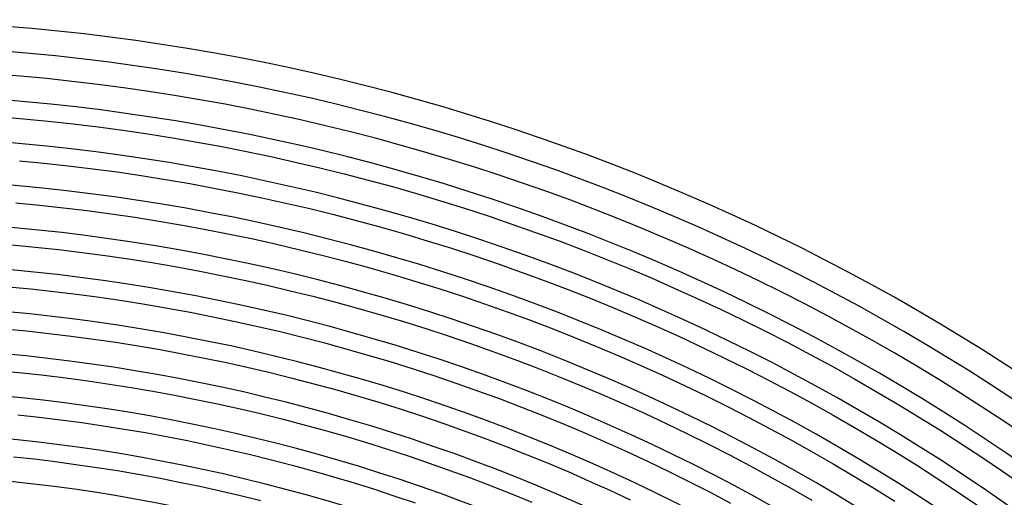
# Model space of a CAD drawing. Header units: millimetres. Extents: x -385 to 385, y -385 to 385.
# Tile 105 of 113: x 29 to 187, y 269 to 345. Entities that reach past the tile are written whole.
import ezdxf

# ---------------------------------------------------------------- set-up
doc = ezdxf.new("R2010")
doc.units = ezdxf.units.MM
doc.layers.add('THICK', color=7, linetype='Continuous')

msp = doc.modelspace()

# ---------------------------------------------------------------- linework, layer by layer
at = {"layer": 'THICK'}
for p, q in [((26.03, 329.47), (30.03, 329.13)), ((30.03, 329.13), (34.02, 328.74)), ((34.02, 328.74), (38, 328.31)), ((38, 328.31), (41.98, 327.82)), ((41.98, 327.82), (45.95, 327.29)), ((45.95, 327.29), (49.92, 326.71)), ((49.92, 326.71), (53.88, 326.08)), ((53.88, 326.08), (57.83, 325.4)), ((57.83, 325.4), (61.77, 324.68)), ((61.77, 324.68), (65.71, 323.9)), ((65.71, 323.9), (69.63, 323.08)), ((69.63, 323.08), (73.54, 322.21)), ((29.41, 322.41), (33.32, 322.03)), ((33.32, 322.03), (37.22, 321.6)), ((37.22, 321.6), (41.12, 321.13)), ((73.54, 322.21), (77.45, 321.3)), ((41.12, 321.13), (45.01, 320.61)), ((45.01, 320.61), (48.9, 320.04)), ((48.9, 320.04), (52.78, 319.42)), ((77.45, 321.3), (81.34, 320.33)), ((81.34, 320.33), (85.22, 319.32)), ((52.78, 319.42), (56.65, 318.76)), ((56.65, 318.76), (60.51, 318.04)), ((85.22, 319.32), (89.08, 318.27)), ((60.51, 318.04), (64.36, 317.29)), ((64.36, 317.29), (68.21, 316.48)), ((89.08, 318.27), (92.94, 317.16)), ((92.94, 317.16), (96.78, 316.01)), ((28.8, 315.69), (32.63, 315.32)), ((32.63, 315.32), (36.45, 314.9)), ((68.21, 316.48), (72.04, 315.63)), ((72.04, 315.63), (75.86, 314.74)), ((96.78, 316.01), (100.6, 314.82)), ((36.45, 314.9), (40.26, 314.43)), ((40.26, 314.43), (44.08, 313.92)), ((44.08, 313.92), (47.88, 313.36)), ((75.86, 314.74), (79.68, 313.79)), ((79.68, 313.79), (83.48, 312.8)), ((100.6, 314.82), (104.41, 313.57)), ((104.41, 313.57), (108.21, 312.28)), ((47.88, 313.36), (51.68, 312.76)), ((51.68, 312.76), (55.47, 312.11)), ((55.47, 312.11), (59.25, 311.41)), ((83.48, 312.8), (87.26, 311.77)), ((108.21, 312.28), (111.99, 310.95)), ((59.25, 311.41), (63.02, 310.67)), ((63.02, 310.67), (66.79, 309.89)), ((87.26, 311.77), (91.04, 310.69)), ((91.04, 310.69), (94.8, 309.56)), ((111.99, 310.95), (115.75, 309.57)), ((28.19, 308.97), (31.93, 308.6)), ((66.79, 309.89), (70.54, 309.05)), ((70.54, 309.05), (74.28, 308.17)), ((94.8, 309.56), (98.55, 308.39)), ((115.75, 309.57), (119.5, 308.14)), ((31.93, 308.6), (35.67, 308.19)), ((35.67, 308.19), (39.41, 307.74)), ((39.41, 307.74), (43.14, 307.24)), ((74.28, 308.17), (78.02, 307.25)), ((78.02, 307.25), (81.74, 306.28)), ((98.55, 308.39), (102.28, 307.17)), ((119.5, 308.14), (123.23, 306.67)), ((43.14, 307.24), (46.86, 306.69)), ((46.86, 306.69), (50.58, 306.1)), ((50.58, 306.1), (54.29, 305.46)), ((81.74, 306.28), (85.45, 305.27)), ((102.28, 307.17), (106, 305.91)), ((106, 305.91), (109.7, 304.6)), ((123.23, 306.67), (126.94, 305.15)), ((54.29, 305.46), (57.99, 304.78)), ((57.99, 304.78), (61.68, 304.06)), ((85.45, 305.27), (89.14, 304.21)), ((89.14, 304.21), (92.82, 303.1)), ((109.7, 304.6), (113.39, 303.24)), ((126.94, 305.15), (130.63, 303.59)), ((61.68, 304.06), (65.36, 303.29)), ((65.36, 303.29), (69.04, 302.47)), ((92.82, 303.1), (96.49, 301.96)), ((113.39, 303.24), (117.06, 301.85)), ((130.63, 303.59), (134.3, 301.98)), ((27.57, 302.24), (31.24, 301.89)), ((31.24, 301.89), (34.9, 301.49)), ((34.9, 301.49), (38.55, 301.04)), ((38.55, 301.04), (42.2, 300.55)), ((69.04, 302.47), (72.7, 301.61)), ((72.7, 301.61), (76.35, 300.71)), ((96.49, 301.96), (100.15, 300.76)), ((117.06, 301.85), (120.71, 300.4)), ((134.3, 301.98), (137.96, 300.33)), ((42.2, 300.55), (45.84, 300.02)), ((45.84, 300.02), (49.48, 299.44)), ((49.48, 299.44), (53.1, 298.82)), ((76.35, 300.71), (80, 299.76)), ((80, 299.76), (83.63, 298.77)), ((100.15, 300.76), (103.79, 299.53)), ((103.79, 299.53), (107.42, 298.25)), ((120.71, 300.4), (124.35, 298.92)), ((137.96, 300.33), (141.59, 298.63)), ((53.1, 298.82), (56.73, 298.15)), ((56.73, 298.15), (60.34, 297.44)), ((83.63, 298.77), (87.24, 297.73)), ((107.42, 298.25), (111.03, 296.92)), ((124.35, 298.92), (127.96, 297.39)), ((141.59, 298.63), (145.2, 296.9)), ((60.34, 297.44), (63.94, 296.69)), ((63.94, 296.69), (67.54, 295.89)), ((87.24, 297.73), (90.85, 296.65)), ((90.85, 296.65), (94.44, 295.53)), ((111.03, 296.92), (114.62, 295.55)), ((127.96, 297.39), (131.56, 295.81)), ((145.2, 296.9), (148.79, 295.11)), ((26.96, 295.52), (30.54, 295.17)), ((30.54, 295.17), (34.12, 294.78)), ((34.12, 294.78), (37.69, 294.35)), ((67.54, 295.89), (71.12, 295.05)), ((71.12, 295.05), (74.69, 294.17)), ((94.44, 295.53), (98.02, 294.36)), ((114.62, 295.55), (118.2, 294.14)), ((131.56, 295.81), (135.14, 294.2)), ((148.79, 295.11), (152.36, 293.29)), ((37.69, 294.35), (41.26, 293.87)), ((41.26, 293.87), (44.82, 293.35)), ((44.82, 293.35), (48.38, 292.78)), ((74.69, 294.17), (78.26, 293.24)), ((78.26, 293.24), (81.81, 292.27)), ((98.02, 294.36), (101.58, 293.15)), ((101.58, 293.15), (105.13, 291.9)), ((118.2, 294.14), (121.75, 292.69)), ((135.14, 294.2), (138.7, 292.54)), ((152.36, 293.29), (155.91, 291.42)), ((48.38, 292.78), (51.92, 292.17)), ((51.92, 292.17), (55.46, 291.52)), ((55.46, 291.52), (59, 290.83)), ((81.81, 292.27), (85.35, 291.25)), ((105.13, 291.9), (108.66, 290.6)), ((121.75, 292.69), (125.3, 291.19)), ((138.7, 292.54), (142.24, 290.83)), ((59, 290.83), (62.52, 290.09)), ((62.52, 290.09), (66.03, 289.31)), ((85.35, 291.25), (88.87, 290.2)), ((88.87, 290.2), (92.39, 289.1)), ((108.66, 290.6), (112.18, 289.26)), ((125.3, 291.19), (128.82, 289.65)), ((142.24, 290.83), (145.75, 289.08)), ((155.91, 291.42), (159.43, 289.5)), ((26.35, 288.8), (29.85, 288.46)), ((29.85, 288.46), (33.34, 288.08)), ((66.03, 289.31), (69.54, 288.49)), ((69.54, 288.49), (73.03, 287.62)), ((92.39, 289.1), (95.88, 287.96)), ((112.18, 289.26), (115.68, 287.88)), ((128.82, 289.65), (132.32, 288.06)), ((145.75, 289.08), (149.25, 287.3)), ((159.43, 289.5), (162.93, 287.55)), ((33.34, 288.08), (36.84, 287.65)), ((36.84, 287.65), (40.32, 287.18)), ((40.32, 287.18), (43.8, 286.67)), ((73.03, 287.62), (76.51, 286.72)), ((95.88, 287.96), (99.37, 286.77)), ((99.37, 286.77), (102.84, 285.54)), ((115.68, 287.88), (119.16, 286.45)), ((132.32, 288.06), (135.81, 286.44)), ((149.25, 287.3), (152.72, 285.46)), ((162.93, 287.55), (166.41, 285.55)), ((43.8, 286.67), (47.28, 286.12)), ((47.28, 286.12), (50.74, 285.53)), ((50.74, 285.53), (54.2, 284.89)), ((76.51, 286.72), (79.99, 285.77)), ((79.99, 285.77), (83.45, 284.78)), ((102.84, 285.54), (106.3, 284.28)), ((119.16, 286.45), (122.63, 284.99)), ((135.81, 286.44), (139.27, 284.77)), ((152.72, 285.46), (156.17, 283.59)), ((166.41, 285.55), (169.86, 283.51)), ((54.2, 284.89), (57.65, 284.21)), ((57.65, 284.21), (61.1, 283.49)), ((83.45, 284.78), (86.9, 283.74)), ((86.9, 283.74), (90.33, 282.67)), ((106.3, 284.28), (109.74, 282.97)), ((122.63, 284.99), (126.08, 283.48)), ((139.27, 284.77), (142.71, 283.06)), ((61.1, 283.49), (64.53, 282.73)), ((64.53, 282.73), (67.96, 281.93)), ((90.33, 282.67), (93.75, 281.55)), ((109.74, 282.97), (113.16, 281.61)), ((126.08, 283.48), (129.5, 281.93)), ((142.71, 283.06), (146.14, 281.31)), ((156.17, 283.59), (159.6, 281.68)), ((169.86, 283.51), (173.28, 281.43)), ((29.15, 281.75), (32.57, 281.37)), ((32.57, 281.37), (35.98, 280.96)), ((35.98, 280.96), (39.38, 280.5)), ((39.38, 280.5), (42.78, 280)), ((67.96, 281.93), (71.37, 281.08)), ((71.37, 281.08), (74.77, 280.19)), ((93.75, 281.55), (97.16, 280.39)), ((113.16, 281.61), (116.57, 280.22)), ((129.5, 281.93), (132.91, 280.34)), ((146.14, 281.31), (149.54, 279.51)), ((159.6, 281.68), (163.01, 279.72)), ((173.28, 281.43), (176.68, 279.31)), ((42.78, 280), (46.18, 279.46)), ((46.18, 279.46), (49.56, 278.88)), ((49.56, 278.88), (52.94, 278.26)), ((74.77, 280.19), (78.17, 279.27)), ((78.17, 279.27), (81.55, 278.3)), ((97.16, 280.39), (100.55, 279.19)), ((100.55, 279.19), (103.93, 277.95)), ((116.57, 280.22), (119.96, 278.79)), ((132.91, 280.34), (136.31, 278.7)), ((149.54, 279.51), (152.92, 277.68)), ((163.01, 279.72), (166.39, 277.72)), ((176.68, 279.31), (180.06, 277.14)), ((52.94, 278.26), (56.31, 277.6)), ((56.31, 277.6), (59.67, 276.89)), ((81.55, 278.3), (84.92, 277.29)), ((103.93, 277.95), (107.3, 276.67)), ((119.96, 278.79), (123.33, 277.31)), ((123.33, 277.31), (126.69, 275.79)), ((136.31, 278.7), (139.68, 277.03)), ((152.92, 277.68), (156.27, 275.8)), ((166.39, 277.72), (169.74, 275.68)), ((59.67, 276.89), (63.03, 276.15)), ((63.03, 276.15), (66.37, 275.36)), ((84.92, 277.29), (88.28, 276.24)), ((88.28, 276.24), (91.62, 275.15)), ((107.3, 276.67), (110.65, 275.35)), ((126.69, 275.79), (130.02, 274.24)), ((139.68, 277.03), (143.03, 275.32)), ((156.27, 275.8), (159.61, 273.89)), ((180.06, 277.14), (183.41, 274.94)), ((28.46, 275.03), (31.79, 274.67)), ((31.79, 274.67), (35.12, 274.26)), ((35.12, 274.26), (38.44, 273.81)), ((66.37, 275.36), (69.71, 274.54)), ((69.71, 274.54), (73.03, 273.67)), ((91.62, 275.15), (94.95, 274.02)), ((110.65, 275.35), (113.98, 273.99)), ((130.02, 274.24), (133.34, 272.64)), ((143.03, 275.32), (146.35, 273.56)), ((169.74, 275.68), (173.08, 273.6)), ((183.41, 274.94), (186.73, 272.69)), ((38.44, 273.81), (41.76, 273.33)), ((41.76, 273.33), (45.08, 272.8)), ((45.08, 272.8), (48.38, 272.23)), ((73.03, 273.67), (76.35, 272.77)), ((76.35, 272.77), (79.65, 271.82)), ((94.95, 274.02), (98.27, 272.84)), ((98.27, 272.84), (101.57, 271.63)), ((113.98, 273.99), (117.29, 272.59)), ((117.29, 272.59), (120.59, 271.14)), ((133.34, 272.64), (136.64, 271)), ((146.35, 273.56), (149.66, 271.77)), ((159.61, 273.89), (162.92, 271.93)), ((173.08, 273.6), (176.38, 271.48)), ((186.73, 272.69), (190.02, 270.41)), ((48.38, 272.23), (51.68, 271.63)), ((51.68, 271.63), (54.97, 270.98)), ((79.65, 271.82), (82.94, 270.83)), ((101.57, 271.63), (104.86, 270.38)), ((120.59, 271.14), (123.87, 269.66)), ((136.64, 271), (139.91, 269.33)), ((149.66, 271.77), (152.95, 269.93)), ((162.92, 271.93), (166.21, 269.93)), ((176.38, 271.48), (179.66, 269.32)), ((54.97, 270.98), (58.25, 270.29)), ((58.25, 270.29), (61.53, 269.57)), ((61.53, 269.57), (64.79, 268.8)), ((82.94, 270.83), (86.22, 269.81)), ((86.22, 269.81), (89.49, 268.74)), ((104.86, 270.38), (108.13, 269.09)), ((123.87, 269.66), (127.13, 268.14)), ((152.95, 269.93), (156.21, 268.05)), ((166.21, 269.93), (169.47, 267.9)), ((64.79, 268.8), (68.05, 268)), ((89.49, 268.74), (92.74, 267.64)), ((108.13, 269.09), (111.38, 267.76)), ((139.91, 269.33), (143.17, 267.61)), ((179.66, 269.32), (182.92, 267.13))]:
    msp.add_line(p, q, dxfattribs=at)
for radius, start, end in [(345, 45.3316, 89.6684), (341, 45.336, 89.6639), (337.25, 45.0861, 89.9139), (333.25, 45.3439, 89.6561), (326.5, 45.351, 89.649), (319.75, 45.3584, 89.6416), (313, 45.3661, 89.6339), (306.25, 45.3742, 89.6258), (299.5, 45.3826, 89.6174), (292.75, 45.3914, 89.6086), (286, 45.4007, 89.5993), (279.25, 45.4103, 89.5896), (272.5, 45.4205, 89.5795)]:
    msp.add_arc((0, 0), radius, start, end, dxfattribs=at)

doc.saveas('drawing.dxf')
